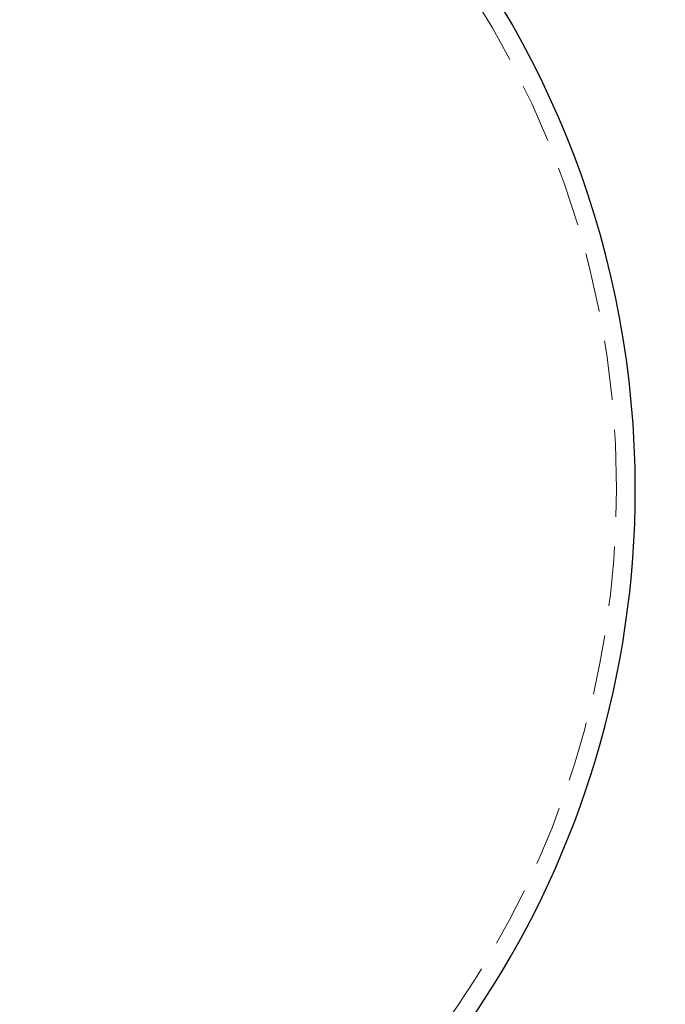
# Model space of a CAD drawing. Header units: millimetres. Extents: x 373 to 928, y 275 to 747.
# Tile 53 of 117: x 714 to 728, y 331 to 352. Entities that reach past the tile are written whole.
import ezdxf

# ---------------------------------------------------------------- set-up
doc = ezdxf.new("R2010")
doc.units = ezdxf.units.MM
doc.linetypes.add('HIDDEN', pattern=[1.905, 1.27, -0.635])
doc.styles.add('SLDTEXTSTYLE0', font='TXT', dxfattribs={"width": 0.75})
doc.dimstyles.new('SLDDIMSTYLE0', dxfattribs={"dimtxt": 3.5, "dimasz": 3.556, "dimexe": 0, "dimexo": 0.0625, "dimgap": 0.875, "dimtad": 1, "dimdec": 0, "dimlfac": 5, "dimrnd": 1e-09, "dimzin": 12, "dimdsep": 46, "dimtxsty": 'SLDTEXTSTYLE0', "dimblk1": 'CLOSED', "dimblk2": 'CLOSED', "dimsah": 1, "dimcen": 0.09, "dimadec": 0, "dimazin": 3, "dimtfac": 1, "dimtdec": 0, "dimtofl": 0, "dimtmove": 0, "dimatfit": 3, "dimldrblk": 'CLOSED', "dimfxl": 0, "dimfrac": 2, "dimtolj": 1, "dimtzin": 12, "dimarcsym": 0})

# ---------------------------------------------------------------- blocks, each defined once
blk = doc.blocks.new('_Closed')
at = {"color": 0, "linetype": 'ByBlock', "lineweight": -2}
for p, q in [((-1, 0.166667), (0, 0)), ((-1, 0.166667), (-1, -0.166667)), ((0, 0), (-1, -0.166667)), ((0, 0), (-1, 0))]:
    blk.add_line(p, q, dxfattribs=at)
blk = doc.blocks.new('_D')
at = {"color": 7, "linetype": 'Continuous', "lineweight": 0}
for p, q in [((715.474, 535.198), (750.697, 535.198)), ((749.697, 535.198), (749.697, 275.227)), ((668.671, 275.227), (750.697, 275.227))]:
    blk.add_line(p, q, dxfattribs=at)
at = {"color": 7, "linetype": 'Continuous', "lineweight": 18, "xscale": 3.556, "yscale": 3.556}
for p, rotation in [((749.697, 535.198, -1.633), 90.0000000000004), ((749.697, 275.227, -1.633), 270.0000000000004)]:
    blk.add_blockref('_Closed', p, dxfattribs=dict(at, rotation=rotation))
at = {"color": 7, "linetype": 'Continuous', "lineweight": 18, "insert": (745.185, 417.729), "char_height": 3.5, "attachment_point": 1, "rotation": 90, "style": 'SLDTEXTSTYLE0'}
blk.add_mtext('1300', dxfattribs=at)

msp = doc.modelspace()

# ---------------------------------------------------------------- linework, layer by layer
at = {"color": 7, "linetype": 'Continuous', "lineweight": 25}
for start, end in [(0, 82.0182), (294.2048, 0)]:
    msp.add_arc((707.074, 341.861), 20, start, end, dxfattribs=at)
at = {"color": 7, "linetype": 'HIDDEN', "lineweight": 18}
for start, end in [(0, 86.7827), (291.4559, 0)]:
    msp.add_arc((707.074, 341.861), 19.6, start, end, dxfattribs=at)

# ---------------------------------------------------------------- dimensions: what is measured, and where the dimension line sits
at = {"color": 7, "linetype": 'Continuous', "lineweight": 18}
dim = msp.add_linear_dim(base=(749.697, 275.227), p1=(714.474, 535.198), p2=(667.671, 275.227), angle=90, dimstyle='SLDDIMSTYLE0', dxfattribs=at)
dim.commit()
dim.dimension.update_dxf_attribs({"geometry": '_D', "text_midpoint": (749.697, 422.901), "dimtype": 160})

doc.saveas('drawing.dxf')
